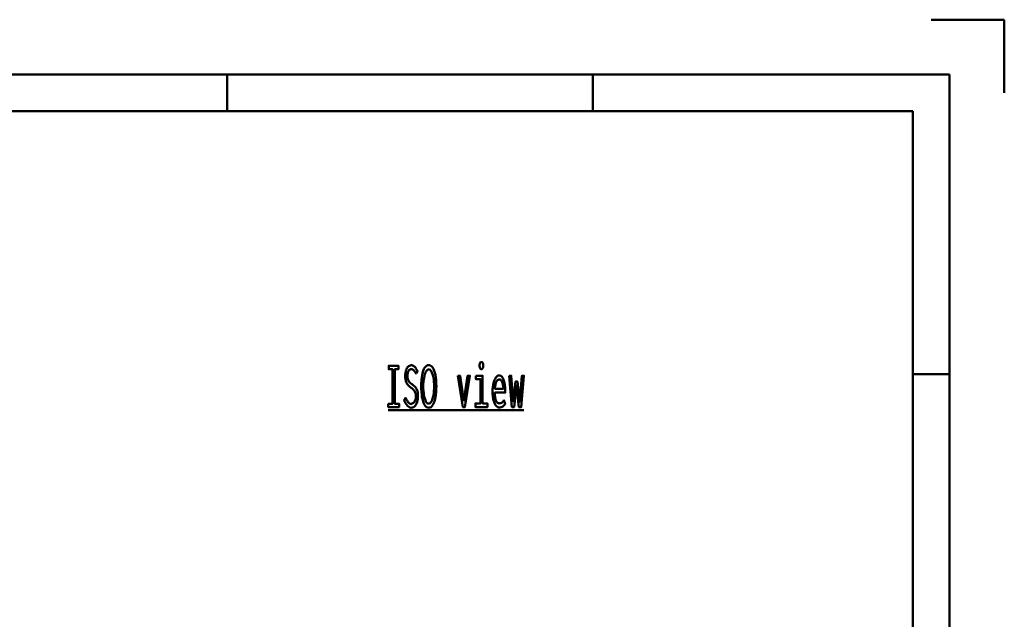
# Model space of a CAD drawing. Header units: millimetres. Extents: x 0 to 420, y 0 to 297.
# Tile 52 of 52: x 285 to 420, y 215 to 297. Entities that reach past the tile are written whole.
import ezdxf

# ---------------------------------------------------------------- set-up
doc = ezdxf.new("R2010")
doc.units = ezdxf.units.MM
doc.layers.add('AM_0', color=7, linetype='Continuous', lineweight=50)

# ---------------------------------------------------------------- blocks, each defined once
blk = doc.blocks.new('1_Drawing_frame_0_in_150180C2125Y2N4N_300Op0__1203')
at = {"layer": 'AM_0'}
for p, q in [((410, 297), (420, 297)), ((420, 287), (420, 297)), ((7.5, 289.5), (412.5, 289.5)), ((313.75, 284.5), (313.75, 289.5)), ((363.75, 284.5), (363.75, 289.5)), ((412.5, 289.5), (412.5, 7.5)), ((20, 284.5), (407.5, 284.5)), ((407.5, 284.5), (407.5, 12.5)), ((412.5, 248.5), (407.5, 248.5))]:
    blk.add_line(p, q, dxfattribs=at)
blk = doc.blocks.new('121_isotitle__1_in_150180C2125Y2N4N_300Op0__1203')
at = {"layer": 'AM_0'}
blk.add_line((335.77, 243.6), (354.33, 243.6), dxfattribs=at)
for points in [[(335.77, 244.46), (336.37, 244.46), (336.37, 249.19), (335.85, 249.19), (335.85, 249.66), (337.17, 249.66), (337.17, 249.19), (336.66, 249.19), (336.66, 244.46), (337.26, 244.46), (337.26, 244), (335.77, 244), (335.77, 244.46)], [(338.16, 245.25), (338.16, 245.25), (338.23, 245.1), (338.34, 244.9), (338.34, 244.9), (338.45, 244.74), (338.52, 244.65), (338.52, 244.65), (338.59, 244.58), (338.7, 244.5), (338.7, 244.5), (338.82, 244.45), (338.9, 244.44), (338.9, 244.44), (338.96, 244.45), (339.06, 244.48), (339.06, 244.48), (339.15, 244.53), (339.21, 244.57), (339.21, 244.57), (339.27, 244.63), (339.35, 244.73), (339.35, 244.73), (339.42, 244.85), (339.47, 244.94), (339.47, 244.94), (339.5, 245.03), (339.54, 245.19), (339.54, 245.19), (339.56, 245.37), (339.56, 245.49), (339.56, 245.49), (339.56, 245.61), (339.54, 245.78), (339.54, 245.78), (339.5, 245.93), (339.47, 246.02), (339.47, 246.02), (339.43, 246.1), (339.37, 246.21), (339.37, 246.21), (339.3, 246.31), (339.25, 246.37), (339.25, 246.37), (339.19, 246.42), (339.09, 246.51), (339.09, 246.51), (338.98, 246.6), (338.9, 246.66), (338.74, 246.78), (338.74, 246.78), (338.67, 246.84), (338.57, 246.93), (338.57, 246.93), (338.48, 247.02), (338.43, 247.08), (338.43, 247.08), (338.38, 247.15), (338.31, 247.27), (338.31, 247.27), (338.24, 247.42), (338.2, 247.53), (338.2, 247.53), (338.17, 247.65), (338.13, 247.86), (338.13, 247.86), (338.11, 248.09), (338.11, 248.26), (338.11, 248.26), (338.11, 248.42), (338.13, 248.66), (338.13, 248.66), (338.17, 248.88), (338.2, 249.01), (338.2, 249.01), (338.25, 249.14), (338.32, 249.31), (338.32, 249.31), (338.41, 249.45), (338.48, 249.53), (338.48, 249.53), (338.56, 249.6), (338.69, 249.67), (338.69, 249.67), (338.83, 249.71), (338.93, 249.72), (338.93, 249.72), (339, 249.72), (339.11, 249.7), (339.11, 249.7), (339.21, 249.66), (339.27, 249.63), (339.27, 249.63), (339.32, 249.58), (339.4, 249.51), (339.4, 249.51), (339.48, 249.43), (339.53, 249.36), (339.53, 249.36), (339.57, 249.29), (339.65, 249.17), (339.65, 249.17), (339.72, 249.03), (339.78, 248.93), (339.58, 248.58), (339.58, 248.58), (339.52, 248.7), (339.43, 248.86), (339.43, 248.86), (339.34, 248.98), (339.27, 249.05), (339.27, 249.05), (339.19, 249.1), (339.09, 249.16), (339.09, 249.16), (338.98, 249.2), (338.91, 249.2), (338.91, 249.2), (338.85, 249.2), (338.77, 249.17), (338.77, 249.17), (338.7, 249.13), (338.65, 249.08), (338.65, 249.08), (338.6, 249.03), (338.55, 248.94), (338.55, 248.94), (338.5, 248.83), (338.47, 248.75), (338.47, 248.75), (338.45, 248.66), (338.42, 248.52), (338.42, 248.52), (338.41, 248.37), (338.41, 248.26), (338.41, 248.26), (338.41, 248.13), (338.43, 247.96), (338.43, 247.96), (338.46, 247.81), (338.49, 247.72), (338.49, 247.72), (338.53, 247.63), (338.59, 247.52), (338.59, 247.52), (338.66, 247.43), (338.71, 247.38), (338.71, 247.38), (338.77, 247.32), (338.87, 247.24), (338.87, 247.24), (338.98, 247.15), (339.07, 247.09), (339.07, 247.09), (339.16, 247.02), (339.29, 246.91), (339.29, 246.91), (339.41, 246.81), (339.47, 246.75), (339.47, 246.75), (339.53, 246.68), (339.61, 246.56), (339.61, 246.56), (339.69, 246.42), (339.73, 246.31), (339.73, 246.31), (339.77, 246.19), (339.81, 245.98), (339.81, 245.98), (339.83, 245.75), (339.84, 245.58), (339.84, 245.58), (339.83, 245.39), (339.81, 245.14), (339.81, 245.14), (339.76, 244.89), (339.72, 244.74), (339.72, 244.74), (339.67, 244.59), (339.58, 244.4), (339.58, 244.4), (339.48, 244.23), (339.4, 244.14), (339.4, 244.14), (339.31, 244.06), (339.18, 243.97), (339.18, 243.97), (339.03, 243.93), (338.92, 243.92), (338.92, 243.92), (338.71, 243.96), (338.41, 244.17), (338.41, 244.17), (338.13, 244.55), (337.97, 244.91), (338.16, 245.25)], [(341.31, 243.91), (341.31, 243.91), (341.18, 243.93), (341, 244.01), (341, 244.01), (340.83, 244.17), (340.74, 244.32), (340.74, 244.32), (340.65, 244.49), (340.53, 244.79), (340.53, 244.79), (340.44, 245.13), (340.39, 245.39), (340.39, 245.39), (340.35, 245.67), (340.3, 246.1), (340.3, 246.1), (340.28, 246.56), (340.27, 246.88), (340.27, 246.88), (340.28, 247.22), (340.3, 247.68), (340.3, 247.68), (340.35, 248.11), (340.4, 248.38), (340.4, 248.38), (340.45, 248.63), (340.55, 248.95), (340.55, 248.95), (340.66, 249.22), (340.75, 249.38), (340.75, 249.38), (340.85, 249.51), (341.01, 249.64), (341.01, 249.64), (341.18, 249.72), (341.31, 249.73), (341.31, 249.73), (341.44, 249.72), (341.61, 249.64), (341.61, 249.64), (341.77, 249.51), (341.87, 249.38), (341.87, 249.38), (341.96, 249.22), (342.07, 248.95), (342.07, 248.95), (342.17, 248.62), (342.23, 248.38), (342.23, 248.38), (342.27, 248.11), (342.32, 247.68), (342.32, 247.68), (342.34, 247.21), (342.35, 246.87), (342.35, 246.87), (342.34, 246.55), (342.32, 246.09), (342.32, 246.09), (342.28, 245.66), (342.23, 245.38), (342.23, 245.38), (342.18, 245.13), (342.09, 244.78), (342.09, 244.78), (341.98, 244.48), (341.89, 244.31), (341.89, 244.31), (341.79, 244.17), (341.63, 244.01), (341.63, 244.01), (341.45, 243.93), (341.31, 243.91)], [(341.3, 244.48), (341.3, 244.48), (341.39, 244.49), (341.51, 244.56), (341.51, 244.56), (341.62, 244.68), (341.69, 244.79), (341.69, 244.79), (341.76, 244.93), (341.84, 245.17), (341.84, 245.17), (341.92, 245.45), (341.96, 245.65), (341.96, 245.65), (341.99, 245.87), (342.03, 246.22), (342.03, 246.22), (342.05, 246.59), (342.06, 246.84), (342.06, 246.84), (342.05, 247.1), (342.03, 247.48), (342.03, 247.48), (341.99, 247.82), (341.96, 248.04), (341.96, 248.04), (341.91, 248.25), (341.84, 248.52), (341.84, 248.52), (341.75, 248.74), (341.69, 248.87), (341.69, 248.87), (341.62, 248.98), (341.51, 249.1), (341.51, 249.1), (341.39, 249.16), (341.32, 249.17), (341.32, 249.17), (341.24, 249.16), (341.12, 249.1), (341.12, 249.1), (341.01, 248.98), (340.94, 248.88), (340.94, 248.88), (340.88, 248.75), (340.79, 248.52), (340.79, 248.52), (340.71, 248.25), (340.67, 248.04), (340.67, 248.04), (340.63, 247.82), (340.59, 247.47), (340.59, 247.47), (340.57, 247.09), (340.57, 246.82), (340.57, 246.82), (340.57, 246.57), (340.59, 246.21), (340.59, 246.21), (340.62, 245.87), (340.66, 245.65), (340.66, 245.65), (340.7, 245.44), (340.77, 245.17), (340.77, 245.17), (340.85, 244.93), (340.91, 244.79), (340.91, 244.79), (340.98, 244.68), (341.09, 244.56), (341.09, 244.56), (341.21, 244.49), (341.3, 244.48)], [(348.51, 249.2), (348.51, 249.2), (348.46, 249.21), (348.4, 249.23), (348.4, 249.23), (348.35, 249.27), (348.33, 249.31), (348.33, 249.31), (348.31, 249.36), (348.29, 249.46), (348.29, 249.46), (348.27, 249.59), (348.27, 249.69), (348.27, 249.69), (348.27, 249.78), (348.29, 249.91), (348.29, 249.91), (348.31, 250.01), (348.33, 250.06), (348.33, 250.06), (348.35, 250.1), (348.4, 250.14), (348.4, 250.14), (348.46, 250.17), (348.51, 250.17), (348.51, 250.17), (348.56, 250.17), (348.62, 250.14), (348.62, 250.14), (348.67, 250.1), (348.7, 250.06), (348.7, 250.06), (348.72, 250.01), (348.74, 249.91), (348.74, 249.91), (348.75, 249.79), (348.75, 249.69), (348.75, 249.69), (348.75, 249.59), (348.74, 249.46), (348.74, 249.46), (348.72, 249.36), (348.7, 249.31), (348.7, 249.31), (348.67, 249.27), (348.62, 249.23), (348.62, 249.23), (348.56, 249.21), (348.51, 249.2)], [(345.29, 248.29), (345.6, 248.29), (346.12, 244.87), (346.63, 248.29), (346.94, 248.29), (346.25, 244), (345.99, 244), (345.29, 248.29)], [(347.76, 248.29), (348.68, 248.29), (348.68, 244.51), (349.33, 244.51), (349.33, 244), (347.69, 244), (347.69, 244.51), (348.4, 244.51), (348.4, 247.81), (347.76, 247.81), (347.76, 248.29)], [(350.95, 243.94), (350.95, 243.94), (350.86, 243.95), (350.74, 243.99), (350.74, 243.99), (350.61, 244.08), (350.53, 244.17), (350.53, 244.17), (350.45, 244.27), (350.34, 244.46), (350.34, 244.46), (350.24, 244.71), (350.18, 244.9), (350.18, 244.9), (350.13, 245.11), (350.07, 245.47), (350.07, 245.47), (350.05, 245.88), (350.04, 246.18), (350.04, 246.18), (350.04, 246.41), (350.07, 246.75), (350.07, 246.75), (350.12, 247.07), (350.16, 247.27), (350.16, 247.27), (350.22, 247.46), (350.31, 247.72), (350.31, 247.72), (350.42, 247.93), (350.5, 248.06), (350.5, 248.06), (350.58, 248.16), (350.72, 248.27), (350.72, 248.27), (350.86, 248.33), (350.95, 248.34), (350.95, 248.34), (351.05, 248.33), (351.18, 248.28), (351.18, 248.28), (351.31, 248.17), (351.38, 248.07), (351.38, 248.07), (351.45, 247.95), (351.55, 247.73), (351.55, 247.73), (351.63, 247.47), (351.68, 247.26), (351.68, 247.26), (351.72, 247.04), (351.76, 246.68), (351.76, 246.68), (351.78, 246.27), (351.78, 245.98), (350.35, 245.98), (350.35, 245.98), (350.35, 245.71), (350.38, 245.35), (350.38, 245.35), (350.44, 245.05), (350.5, 244.89), (350.5, 244.89), (350.57, 244.75), (350.69, 244.61), (350.69, 244.61), (350.84, 244.53), (350.95, 244.51), (350.95, 244.51), (351.04, 244.52), (351.16, 244.55), (351.16, 244.55), (351.27, 244.59), (351.33, 244.64), (351.33, 244.64), (351.39, 244.69), (351.48, 244.78), (351.48, 244.78), (351.55, 244.87), (351.6, 244.94), (351.76, 244.47), (351.76, 244.47), (351.7, 244.38), (351.61, 244.26), (351.61, 244.26), (351.5, 244.15), (351.42, 244.09), (351.42, 244.09), (351.34, 244.03), (351.2, 243.98), (351.2, 243.98), (351.05, 243.94), (350.95, 243.94)], [(351.51, 246.52), (351.51, 246.52), (351.51, 246.67), (351.49, 246.88), (351.49, 246.88), (351.46, 247.07), (351.43, 247.19), (351.43, 247.19), (351.4, 247.3), (351.35, 247.44), (351.35, 247.44), (351.28, 247.56), (351.23, 247.63), (351.23, 247.63), (351.18, 247.69), (351.1, 247.75), (351.1, 247.75), (351.01, 247.78), (350.95, 247.79), (350.95, 247.79), (350.89, 247.78), (350.8, 247.75), (350.8, 247.75), (350.71, 247.69), (350.66, 247.63), (350.66, 247.63), (350.61, 247.56), (350.54, 247.44), (350.54, 247.44), (350.48, 247.3), (350.45, 247.19), (350.45, 247.19), (350.42, 247.07), (350.38, 246.88), (350.38, 246.88), (350.36, 246.67), (350.35, 246.52), (351.51, 246.52)], [(352.3, 248.29), (352.6, 248.29), (352.87, 244.79), (353.18, 247.49), (353.44, 247.49), (353.75, 244.73), (354.06, 248.29), (354.33, 248.29), (353.95, 244), (353.65, 244), (353.31, 246.95), (352.98, 244), (352.68, 244), (352.3, 248.29)]]:
    blk.add_lwpolyline(points, dxfattribs=at)

msp = doc.modelspace()

# ---------------------------------------------------------------- block references
for name in ['1_Drawing_frame_0_in_150180C2125Y2N4N_300Op0__1203', '121_isotitle__1_in_150180C2125Y2N4N_300Op0__1203']:
    msp.add_blockref(name, (0, 0))

doc.saveas('drawing.dxf')
